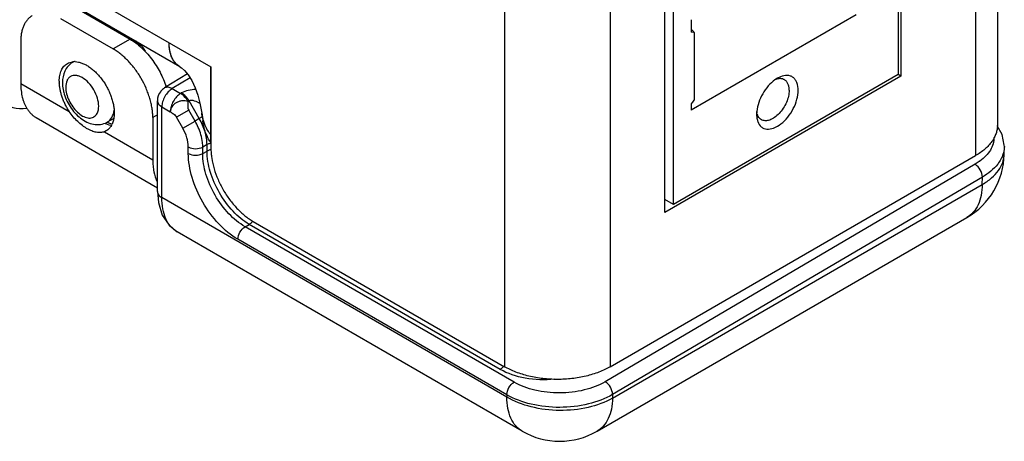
# Model space of a CAD drawing. Header units: inches. Extents: x 0 to 22, y 0 to 17.
# Tile 7 of 33: x 2.8 to 4.2, y 11.3 to 11.9. Entities that reach past the tile are written whole.
import ezdxf

# ---------------------------------------------------------------- set-up
doc = ezdxf.new("R2010")
doc.units = ezdxf.units.IN
doc.header["$LTSCALE"] = 1.21
doc.header["$MEASUREMENT"] = 0
doc.layers.get('0').update_dxf_attribs({"linetype": 'CONTINUOUS'})
for name, color, linetype in [('02___PRT_ALL_AXES', 7, 'CONTINUOUS'), ('03___PRT_ALL_CURVES', 7, 'CONTINUOUS'), ('FEATURES', 7, 'CONTINUOUS')]:
    doc.layers.add(name, color=color, linetype=linetype)

msp = doc.modelspace()

# ---------------------------------------------------------------- linework, layer by layer
at = {"color": 3, "linetype": 'CONTINUOUS'}
for p, q in [((4.1469, 14.3353), (4.1469, 11.7397)), ((4.1176, 14.2944), (4.1176, 11.6989)), ((4.0176, 14.0718), (4.0176, 11.8052)), ((3.4872, 14.0121), (3.4872, 11.4166)), ((3.6287, 14.0121), (3.6287, 11.4166)), ((3.7015, 11.6227), (3.7015, 13.8893)), ((1.6983, 12.6234), (3.0941, 11.8175)), ((3.0527, 11.8177), (1.7128, 12.5914)), ((3.0411, 11.8321), (3.0399, 11.8359)), ((3.0941, 11.8175), (3.0941, 11.7089)), ((4.0176, 11.8052), (3.7015, 11.6227)), ((3.0865, 11.7392), (3.0841, 11.7457)), ((3.0894, 11.724), (3.0869, 11.7299)), ((3.6287, 11.4166), (4.1176, 11.6989)), ((3.1507, 11.6109), (3.4872, 11.4166))]:
    msp.add_line(p, q, dxfattribs=at)
at = {"color": 7, "linetype": 'CONTINUOUS'}
for p, q in [((3.7132, 11.6336), (3.7132, 13.8837)), ((4.0138, 11.9555), (4.0138, 11.8072)), ((3.9578, 11.8874), (3.7371, 11.7599)), ((3.7371, 11.8807), (3.7371, 11.8642)), ((3.741, 11.8637), (3.7371, 11.8642)), ((3.741, 11.8637), (3.741, 11.7731)), ((2.9104, 11.8244), (2.9089, 11.8236)), ((3.0628, 11.8081), (3.0322, 11.7894)), ((3.0663, 11.8031), (3.0423, 11.7885)), ((4.0138, 11.8072), (3.7132, 11.6336)), ((4.0176, 11.8052), (4.0139, 11.8074)), ((3.0423, 11.7885), (3.0536, 11.782)), ((3.0549, 11.7827), (3.0536, 11.782)), ((3.0225, 11.6509), (3.0225, 11.7723)), ((3.0649, 11.7722), (3.0636, 11.7714)), ((3.0786, 11.7485), (3.0649, 11.7722)), ((3.0284, 11.7642), (3.0397, 11.7576)), ((3.0284, 11.6427), (3.0284, 11.7642)), ((3.0645, 11.7598), (3.048, 11.7503)), ((3.0729, 11.7452), (3.0645, 11.7598)), ((3.7371, 11.7682), (3.7371, 11.7599)), ((2.964, 11.7484), (2.9551, 11.7435)), ((2.9574, 11.7424), (2.9552, 11.7435)), ((2.9617, 11.7411), (2.9574, 11.7424)), ((3.0564, 11.7357), (3.048, 11.7503)), ((3.0564, 11.7357), (3.0729, 11.7452)), ((3.0786, 11.7485), (3.0729, 11.7452)), ((3.0823, 11.7506), (3.0786, 11.7485)), ((2.953, 11.7419), (2.9576, 11.7403)), ((2.9576, 11.7403), (2.9611, 11.7396)), ((3.0639, 11.7019), (3.0639, 11.7105)), ((3.0889, 11.7136), (3.0832, 11.7104)), ((3.0832, 11.7018), (3.0832, 11.7104)), ((3.0832, 11.7018), (3.0889, 11.705)), ((3.0889, 11.705), (3.0889, 11.7136)), ((4.1559, 11.7012), (4.1561, 11.7111)), ((4.1225, 11.6909), (4.1169, 11.6873)), ((4.1559, 11.7012), (4.1559, 11.7012)), ((4.1169, 11.6873), (3.6219, 11.3966)), ((4.1268, 11.6703), (3.6317, 11.3795)), ((4.1266, 11.6604), (4.1268, 11.6703)), ((3.6316, 11.3746), (4.1266, 11.6604)), ((3.4902, 11.3761), (3.0284, 11.6427)), ((3.7132, 11.6336), (3.7015, 11.6403)), ((3.6109, 11.3303), (4.1059, 11.6161)), ((3.1399, 11.6038), (3.1454, 11.607)), ((3.4999, 11.396), (3.1399, 11.6038)), ((3.4812, 11.4131), (3.1454, 11.607)), ((3.5109, 11.3303), (3.049, 11.597)), ((3.4903, 11.3791), (3.1302, 11.587)), ((3.4903, 11.3791), (3.4902, 11.3761)), ((3.6317, 11.3795), (3.6316, 11.3746))]:
    msp.add_line(p, q, dxfattribs=at)
at = {"color": 3, "linetype": 'CONTINUOUS'}
for points in [[(3.0527, 11.8177), (3.0549, 11.8162), (3.0589, 11.8127), (3.0637, 11.8071), (3.0687, 11.7993), (3.0732, 11.7898), (3.0767, 11.7797), (3.0794, 11.7692), (3.0815, 11.758), (3.0818, 11.7561)], [(3.0818, 11.7561), (3.0831, 11.7472), (3.0833, 11.7454)]]:
    msp.add_lwpolyline(points, dxfattribs=at)
at = {"color": 7, "linetype": 'CONTINUOUS'}
for points in [[(4.1561, 11.711), (4.156, 11.7129), (4.1533, 11.727), (4.1467, 11.7389)], [(3.0225, 11.6509), (3.0238, 11.6362), (3.029, 11.6193), (3.0381, 11.6057), (3.049, 11.597)]]:
    msp.add_lwpolyline(points, dxfattribs=at)
for centre, radius, start, end in [((2.8847, 11.7574), 0.1445, 36.8908, 41.1144), ((2.8737, 11.7503), 0.1594, 33.5789, 38.2271), ((2.9169, 11.8104), 0.0154, 114.4073, 121.2446), ((2.9531, 11.7981), 0.0578, 192.7873, 193.419), ((2.9537, 11.7983), 0.0584, 193.4193, 194.2143), ((3.0425, 11.7723), 0.02, 141.1167, 180.0124), ((3.653, 11.838), 0.1094, 320.31, 323.5941), ((2.9711, 11.7853), 0.0471, 246.0539, 247.3935), ((2.9982, 11.7022), 0.0862, 23.5221, 29.9233), ((4.0559, 11.7027), 0.1, 300.0015, 359.124), ((4.0823, 11.7475), 0.0694, 305.4218, 306.3992), ((3.5609, 11.4169), 0.1, 239.9995, 299.9999)]:
    msp.add_arc(centre, radius, start, end, dxfattribs=at)
for centre, major_axis, ratio, start_param, end_param in [((3.7604, 11.7767), (-0.0292, 0.0923), 0.201887, -0.409731, -0.267447), ((2.8725, 11.8528), (0.0507, 0.0862), 0.582437, -3.922731, -2.699542)]:
    msp.add_ellipse(centre, major_axis=major_axis, ratio=ratio, start_param=start_param, end_param=end_param, dxfattribs=at)
at = {"color": 3, "linetype": 'CONTINUOUS'}
for points, knots in [([(3.0527, 11.8177), (3.0516, 11.8184), (3.0494, 11.8199), (3.0465, 11.8228), (3.0439, 11.8262), (3.0411, 11.8315), (3.0388, 11.8395), (3.0382, 11.8462), (3.0382, 11.8497)], [0, 0, 0, 0, 0.108091, 0.218236, 0.332274, 0.451708, 0.710619, 1, 1, 1, 1]), ([(3.0399, 11.8359), (3.0393, 11.8381), (3.0385, 11.8427), (3.0382, 11.8473), (3.0382, 11.8497)], [0, 0, 0, 0, 0.482251, 1, 1, 1, 1]), ([(3.0449, 11.8249), (3.0445, 11.8255), (3.043, 11.8277), (3.0419, 11.8302), (3.0411, 11.8321)], [0, 0, 0, 0, 0.241717, 1, 1, 1, 1]), ([(3.0481, 11.8212), (3.0478, 11.8215), (3.0466, 11.8226), (3.0456, 11.8239), (3.0449, 11.8249)], [0, 0, 0, 0, 0.246349, 1, 1, 1, 1]), ([(3.0527, 11.8177), (3.0519, 11.8182), (3.0503, 11.8193), (3.0488, 11.8205), (3.0481, 11.8212)], [0, 0, 0, 0, 0.497473, 1, 1, 1, 1]), ([(3.0841, 11.7457), (3.0839, 11.7465), (3.0829, 11.75), (3.0822, 11.7534), (3.0818, 11.7561)], [0, 0, 0, 0, 0.249583, 1, 1, 1, 1]), ([(3.0869, 11.7299), (3.0865, 11.7311), (3.0848, 11.7362), (3.0838, 11.7414), (3.0833, 11.7454)], [0, 0, 0, 0, 0.248535, 1, 1, 1, 1]), ([(3.0941, 11.7264), (3.0925, 11.7284), (3.0897, 11.7325), (3.0874, 11.7369), (3.0865, 11.7392)], [0, 0, 0, 0, 0.504407, 1, 1, 1, 1]), ([(4.1469, 11.7397), (4.1469, 11.7378), (4.1465, 11.734), (4.1451, 11.7283), (4.1427, 11.7228), (4.1393, 11.7174), (4.1351, 11.7123), (4.13, 11.7074), (4.1241, 11.7029), (4.1198, 11.7002), (4.1176, 11.6989)], [0, 0, 0, 0, 0.108025, 0.218075, 0.331988, 0.451323, 0.57726, 0.71062, 0.851615, 1, 1, 1, 1]), ([(3.0941, 11.7162), (3.0936, 11.7169), (3.0919, 11.7193), (3.0904, 11.722), (3.0894, 11.724)], [0, 0, 0, 0, 0.252544, 1, 1, 1, 1]), ([(3.0941, 11.7089), (3.0941, 11.7067), (3.0943, 11.7022), (3.0954, 11.693), (3.0982, 11.6811), (3.1034, 11.6669), (3.1104, 11.653), (3.1189, 11.64), (3.1286, 11.6284), (3.1375, 11.62), (3.145, 11.6144), (3.1488, 11.612), (3.1507, 11.6109)], [0, 0, 0, 0, 0.05579, 0.114185, 0.237384, 0.366987, 0.499994, 0.633001, 0.762607, 0.88581, 0.944208, 1, 1, 1, 1]), ([(3.6287, 11.4166), (3.6263, 11.4152), (3.6213, 11.4126), (3.6106, 11.4081), (3.596, 11.4036), (3.5773, 11.4004), (3.5579, 11.3993), (3.5386, 11.4004), (3.5199, 11.4036), (3.5053, 11.4081), (3.4946, 11.4126), (3.4896, 11.4152), (3.4872, 11.4166)], [0, 0, 0, 0, 0.055792, 0.114189, 0.23739, 0.366994, 0.5, 0.633006, 0.76261, 0.885811, 0.944208, 1, 1, 1, 1])]:
    msp.add_open_spline(points, degree=3, knots=knots, dxfattribs=at)
at = {"color": 7, "linetype": 'CONTINUOUS'}
for points, knots in [([(2.9089, 11.8236), (2.9067, 11.8222), (2.9027, 11.8188), (2.8969, 11.8099), (2.8954, 11.8018), (2.8954, 11.7966)], [0, 0, 0, 0, 0.248484, 0.496634, 1, 1, 1, 1]), ([(2.8954, 11.7966), (2.8954, 11.7956), (2.8956, 11.7919), (2.8961, 11.7881), (2.8968, 11.7853)], [0, 0, 0, 0, 0.243915, 1, 1, 1, 1]), ([(2.944, 11.765), (2.944, 11.7686), (2.9426, 11.7762), (2.9379, 11.7869), (2.931, 11.7964), (2.9238, 11.8024), (2.9178, 11.8053), (2.9136, 11.8063), (2.9097, 11.8062), (2.9062, 11.8049), (2.9033, 11.8025), (2.9005, 11.7978), (2.8998, 11.7934), (2.8998, 11.7904)], [0, 0, 0, 0, 0.138346, 0.291579, 0.444828, 0.583166, 0.64366, 0.697777, 0.74645, 0.791907, 0.837364, 0.886024, 1, 1, 1, 1]), ([(2.8971, 11.7839), (2.8988, 11.777), (2.9047, 11.764), (2.9163, 11.7507), (2.9277, 11.7435), (2.9369, 11.7404), (2.9464, 11.7401), (2.9524, 11.742), (2.9551, 11.7435)], [0, 0, 0, 0, 0.265645, 0.526848, 0.649683, 0.767771, 0.883918, 1, 1, 1, 1]), ([(2.8998, 11.7904), (2.8998, 11.7875), (2.9007, 11.7814), (2.904, 11.7725), (2.9089, 11.7641), (2.9151, 11.757), (2.9219, 11.7518), (2.9289, 11.749), (2.9355, 11.7492), (2.939, 11.7515), (2.9403, 11.753)], [0, 0, 0, 0, 0.132701, 0.27913, 0.43023, 0.575893, 0.707213, 0.818903, 0.912639, 1, 1, 1, 1]), ([(3.0423, 11.7885), (3.0403, 11.7873), (3.0366, 11.7841), (3.0322, 11.7781), (3.0293, 11.7713), (3.0284, 11.7664), (3.0284, 11.7642)], [0, 0, 0, 0, 0.238308, 0.501085, 0.763267, 1, 1, 1, 1]), ([(3.0423, 11.7885), (3.0406, 11.7895), (3.0372, 11.7908), (3.0335, 11.7902), (3.0322, 11.7894)], [0, 0, 0, 0, 0.552963, 1, 1, 1, 1]), ([(3.0536, 11.782), (3.0516, 11.7808), (3.0479, 11.7776), (3.0435, 11.7716), (3.0406, 11.7647), (3.0397, 11.7599), (3.0397, 11.7576)], [0, 0, 0, 0, 0.238326, 0.501098, 0.763273, 1, 1, 1, 1]), ([(3.0636, 11.7714), (3.0629, 11.7725), (3.0603, 11.7766), (3.0567, 11.7802), (3.0536, 11.782)], [0, 0, 0, 0, 0.267287, 1, 1, 1, 1]), ([(3.0741, 11.7873), (3.0706, 11.7872), (3.064, 11.7866), (3.0576, 11.7843), (3.0549, 11.7827)], [0, 0, 0, 0, 0.523119, 1, 1, 1, 1]), ([(3.0649, 11.7722), (3.0642, 11.7733), (3.0616, 11.7774), (3.058, 11.7809), (3.0549, 11.7827)], [0, 0, 0, 0, 0.267282, 1, 1, 1, 1]), ([(3.0225, 11.7723), (3.0225, 11.7708), (3.0239, 11.7673), (3.0267, 11.7651), (3.0284, 11.7642)], [0, 0, 0, 0, 0.449192, 1, 1, 1, 1]), ([(3.0636, 11.7714), (3.0623, 11.7715), (3.0597, 11.7722), (3.0556, 11.7725), (3.0515, 11.7715), (3.0465, 11.7693), (3.0416, 11.765), (3.0397, 11.76), (3.0397, 11.7576)], [0, 0, 0, 0, 0.12455, 0.255871, 0.38993, 0.523539, 0.774946, 1, 1, 1, 1]), ([(3.0636, 11.7714), (3.0634, 11.7695), (3.0627, 11.7656), (3.0635, 11.7615), (3.0645, 11.7598)], [0, 0, 0, 0, 0.496868, 1, 1, 1, 1]), ([(3.0796, 11.7684), (3.0773, 11.7698), (3.0737, 11.7717), (3.0686, 11.773), (3.0659, 11.7728), (3.0649, 11.7722)], [0, 0, 0, 0, 0.514212, 0.768789, 1, 1, 1, 1]), ([(2.9403, 11.753), (2.9409, 11.7537), (2.9433, 11.7572), (2.944, 11.7617), (2.944, 11.765)], [0, 0, 0, 0, 0.222465, 1, 1, 1, 1]), ([(2.9551, 11.7435), (2.9577, 11.745), (2.9624, 11.7498), (2.9642, 11.7561), (2.9647, 11.7595)], [0, 0, 0, 0, 0.461577, 1, 1, 1, 1]), ([(3.0397, 11.7576), (3.0412, 11.7567), (3.0444, 11.7548), (3.047, 11.752), (3.048, 11.7503)], [0, 0, 0, 0, 0.485631, 1, 1, 1, 1]), ([(3.0889, 11.7136), (3.089, 11.7194), (3.0868, 11.7316), (3.0818, 11.7429), (3.0786, 11.7485)], [0, 0, 0, 0, 0.474529, 1, 1, 1, 1]), ([(3.0639, 11.7105), (3.0639, 11.7147), (3.0624, 11.7235), (3.0588, 11.7317), (3.0564, 11.7357)], [0, 0, 0, 0, 0.474421, 1, 1, 1, 1]), ([(3.0832, 11.7104), (3.0832, 11.7125), (3.0826, 11.7215), (3.08, 11.7303), (3.0772, 11.7366)], [0, 0, 0, 0, 0.231107, 1, 1, 1, 1]), ([(4.1422, 11.7231), (4.1422, 11.7203), (4.1414, 11.7144), (4.1376, 11.706), (4.1315, 11.6982), (4.1263, 11.6937), (4.1235, 11.6916)], [0, 0, 0, 0, 0.224483, 0.460696, 0.71756, 1, 1, 1, 1]), ([(3.0639, 11.7105), (3.0668, 11.7088), (3.0736, 11.7075), (3.0803, 11.7088), (3.0832, 11.7104)], [0, 0, 0, 0, 0.498873, 1, 1, 1, 1]), ([(3.094, 11.7154), (3.0936, 11.7153), (3.0918, 11.7149), (3.0901, 11.7143), (3.0889, 11.7136)], [0, 0, 0, 0, 0.264764, 1, 1, 1, 1]), ([(3.0943, 11.7068), (3.0938, 11.7068), (3.0919, 11.7063), (3.0902, 11.7057), (3.0889, 11.705)], [0, 0, 0, 0, 0.265022, 1, 1, 1, 1]), ([(3.1454, 11.607), (3.1374, 11.6116), (3.1223, 11.6244), (3.1046, 11.6487), (3.0924, 11.6762), (3.089, 11.6957), (3.0889, 11.705)], [0, 0, 0, 0, 0.237037, 0.499901, 0.76282, 1, 1, 1, 1]), ([(4.1549, 11.7028), (4.1547, 11.702), (4.1538, 11.6991), (4.1526, 11.6963), (4.1515, 11.6943)], [0, 0, 0, 0, 0.245006, 1, 1, 1, 1]), ([(3.0639, 11.7019), (3.0668, 11.7002), (3.0736, 11.6989), (3.0803, 11.7002), (3.0832, 11.7018)], [0, 0, 0, 0, 0.498873, 1, 1, 1, 1]), ([(3.1302, 11.587), (3.1208, 11.5925), (3.103, 11.6074), (3.0822, 11.6359), (3.068, 11.6681), (3.0639, 11.691), (3.0639, 11.7019)], [0, 0, 0, 0, 0.237183, 0.499994, 0.762811, 1, 1, 1, 1]), ([(3.1399, 11.6038), (3.1318, 11.6085), (3.1166, 11.6212), (3.0988, 11.6454), (3.0867, 11.6729), (3.0832, 11.6925), (3.0832, 11.7018)], [0, 0, 0, 0, 0.237316, 0.500087, 0.762814, 1, 1, 1, 1]), ([(4.1266, 11.6604), (4.131, 11.663), (4.1389, 11.6684), (4.1483, 11.6784), (4.1544, 11.6894), (4.1558, 11.6973), (4.1559, 11.7012)], [0, 0, 0, 0, 0.287779, 0.54649, 0.78047, 1, 1, 1, 1]), ([(4.1515, 11.6943), (4.1503, 11.6919), (4.1439, 11.6822), (4.1345, 11.6748), (4.1268, 11.6703)], [0, 0, 0, 0, 0.226591, 1, 1, 1, 1]), ([(4.1268, 11.6703), (4.1268, 11.6736), (4.1245, 11.6803), (4.1199, 11.6856), (4.1169, 11.6873)], [0, 0, 0, 0, 0.498263, 1, 1, 1, 1]), ([(3.0225, 11.6509), (3.0225, 11.6493), (3.0239, 11.6458), (3.0267, 11.6437), (3.0284, 11.6427)], [0, 0, 0, 0, 0.449251, 1, 1, 1, 1]), ([(4.1266, 11.6604), (4.1265, 11.6555), (4.1257, 11.6462), (4.1217, 11.6334), (4.1152, 11.623), (4.1091, 11.6179), (4.1059, 11.6161)], [0, 0, 0, 0, 0.28876, 0.547686, 0.781254, 1, 1, 1, 1]), ([(3.049, 11.597), (3.0457, 11.5989), (3.0395, 11.6041), (3.033, 11.6148), (3.0292, 11.628), (3.0284, 11.6377), (3.0284, 11.6427)], [0, 0, 0, 0, 0.21713, 0.450151, 0.709663, 1, 1, 1, 1]), ([(3.1502, 11.6112), (3.1498, 11.6108), (3.1484, 11.6092), (3.1468, 11.6078), (3.1454, 11.607)], [0, 0, 0, 0, 0.266031, 1, 1, 1, 1]), ([(3.1302, 11.587), (3.1302, 11.5903), (3.1325, 11.5969), (3.137, 11.6022), (3.1399, 11.6038)], [0, 0, 0, 0, 0.499427, 1, 1, 1, 1]), ([(3.4859, 11.4173), (3.4855, 11.4169), (3.4841, 11.4153), (3.4825, 11.4139), (3.4812, 11.4131)], [0, 0, 0, 0, 0.265967, 1, 1, 1, 1]), ([(3.5539, 11.3998), (3.5409, 11.3985), (3.5157, 11.3994), (3.4914, 11.4072), (3.4812, 11.4131)], [0, 0, 0, 0, 0.524713, 1, 1, 1, 1]), ([(3.4903, 11.3791), (3.4903, 11.3825), (3.4925, 11.389), (3.4971, 11.3943), (3.4999, 11.396)], [0, 0, 0, 0, 0.499427, 1, 1, 1, 1]), ([(3.6219, 11.3966), (3.6132, 11.3915), (3.5931, 11.384), (3.5609, 11.3803), (3.5287, 11.3837), (3.5086, 11.391), (3.4999, 11.396)], [0, 0, 0, 0, 0.237716, 0.500565, 0.763104, 1, 1, 1, 1]), ([(3.6317, 11.3795), (3.6317, 11.3829), (3.6294, 11.3896), (3.6248, 11.3949), (3.6219, 11.3966)], [0, 0, 0, 0, 0.498263, 1, 1, 1, 1]), ([(3.6316, 11.3746), (3.6216, 11.3689), (3.5982, 11.3605), (3.5609, 11.3567), (3.5235, 11.3612), (3.5002, 11.3701), (3.4902, 11.3761)], [0, 0, 0, 0, 0.23668, 0.498901, 0.76172, 1, 1, 1, 1]), ([(3.5109, 11.3303), (3.5076, 11.3322), (3.5015, 11.3374), (3.4949, 11.3481), (3.491, 11.3614), (3.4902, 11.371), (3.4902, 11.3761)], [0, 0, 0, 0, 0.217778, 0.45094, 0.710232, 1, 1, 1, 1]), ([(3.6317, 11.3795), (3.6217, 11.3737), (3.5984, 11.3651), (3.561, 11.3608), (3.5237, 11.3648), (3.5003, 11.3733), (3.4903, 11.3791)], [0, 0, 0, 0, 0.237566, 0.500334, 0.76292, 1, 1, 1, 1]), ([(3.6316, 11.3746), (3.6316, 11.3697), (3.6307, 11.3604), (3.6267, 11.3476), (3.6202, 11.3372), (3.6142, 11.3322), (3.6109, 11.3303)], [0, 0, 0, 0, 0.288757, 0.547682, 0.781253, 1, 1, 1, 1])]:
    msp.add_open_spline(points, degree=3, knots=knots, dxfattribs=at)
for points in [[(3.0322, 11.7894), (3.0302, 11.7882), (3.0284, 11.7867), (3.027, 11.7849)], [(4.1561, 11.711), (4.156, 11.7083), (4.1556, 11.7055), (4.1549, 11.7028)]]:
    msp.add_open_spline(points, degree=3, dxfattribs=at)
at = {"layer": '02___PRT_ALL_AXES', "color": 7, "linetype": 'CONTINUOUS'}
for p, q in [((2.8396, 11.7955), (2.9045, 11.758)), ((3.8524, 11.8024), (3.849, 11.8002)), ((3.8563, 11.8043), (3.8524, 11.8024)), ((3.8247, 11.7581), (3.8245, 11.7541)), ((2.8603, 11.7497), (3.0225, 11.656)), ((2.954, 11.7321), (2.9515, 11.7309)), ((2.9515, 11.7309), (3.0164, 11.6934))]:
    msp.add_line(p, q, dxfattribs=at)
for centre, radius, start, end in [((2.9114, 11.8042), 0.0204, 95.0884, 97.6954), ((2.9115, 11.8035), 0.0211, 93.1345, 95.0968), ((2.9115, 11.8021), 0.0225, 87.5242, 93.1185), ((2.9422, 11.7984), 0.051, 180.0232, 182.3518), ((3.8471, 11.7521), 0.0224, 195.3289, 200.104), ((2.94, 11.7512), 0.0241, 330.0322, 335.1794)]:
    msp.add_arc(centre, radius, start, end, dxfattribs=at)
for points, knots in [([(2.8912, 11.7983), (2.8912, 11.7997), (2.8913, 11.8023), (2.8918, 11.8062), (2.8927, 11.8097), (2.8939, 11.813), (2.8955, 11.8159), (2.8973, 11.8184), (2.8995, 11.8205), (2.9011, 11.8217), (2.902, 11.8221)], [0, 0, 0, 0, 0.148402, 0.2894, 0.422749, 0.54868, 0.668014, 0.781928, 0.89198, 1, 1, 1, 1]), ([(2.902, 11.8221), (2.903, 11.8227), (2.9052, 11.8237), (2.9075, 11.8242), (2.9087, 11.8244)], [0, 0, 0, 0, 0.493538, 1, 1, 1, 1]), ([(2.9125, 11.8246), (2.9139, 11.8245), (2.9169, 11.8241), (2.9214, 11.8228), (2.926, 11.8208), (2.9306, 11.8181), (2.9351, 11.8147), (2.9396, 11.8108), (2.9438, 11.8064), (2.9478, 11.8015), (2.9516, 11.7962), (2.9549, 11.7907), (2.9578, 11.7849), (2.9603, 11.779), (2.9622, 11.773), (2.9637, 11.7672), (2.9645, 11.7615), (2.9647, 11.7577), (2.9647, 11.7559)], [0, 0, 0, 0, 0.046599, 0.096658, 0.150405, 0.207816, 0.268667, 0.332564, 0.398997, 0.467351, 0.536959, 0.607103, 0.677053, 0.746072, 0.813465, 0.878632, 0.941003, 1, 1, 1, 1]), ([(2.9045, 11.758), (2.9035, 11.7595), (2.9016, 11.7626), (2.8991, 11.7673), (2.8969, 11.7722), (2.895, 11.7771), (2.8935, 11.782), (2.8923, 11.7869), (2.8916, 11.7916), (2.8913, 11.7947), (2.8912, 11.7963)], [0, 0, 0, 0, 0.131481, 0.263031, 0.393493, 0.521942, 0.647551, 0.769562, 0.88728, 1, 1, 1, 1]), ([(3.849, 11.8002), (3.8458, 11.7979), (3.8397, 11.7922), (3.8323, 11.7818), (3.827, 11.7703), (3.8251, 11.7621), (3.8247, 11.7581)], [0, 0, 0, 0, 0.240717, 0.499869, 0.759036, 1, 1, 1, 1]), ([(3.8572, 11.8018), (3.8567, 11.8019), (3.8543, 11.8019), (3.8518, 11.8013), (3.8501, 11.8007)], [0, 0, 0, 0, 0.233179, 1, 1, 1, 1]), ([(3.8802, 11.7863), (3.8802, 11.7897), (3.8795, 11.7948), (3.8765, 11.8005), (3.8735, 11.8036), (3.8698, 11.8056), (3.8639, 11.8066), (3.8593, 11.8055), (3.8563, 11.8043)], [0, 0, 0, 0, 0.281726, 0.403351, 0.516186, 0.626297, 0.740486, 1, 1, 1, 1]), ([(3.8617, 11.8004), (3.8614, 11.8006), (3.86, 11.8013), (3.8584, 11.8017), (3.8572, 11.8018)], [0, 0, 0, 0, 0.245652, 1, 1, 1, 1]), ([(3.8681, 11.7863), (3.8681, 11.7879), (3.8679, 11.7908), (3.8667, 11.7949), (3.8647, 11.7982), (3.8628, 11.7998), (3.8617, 11.8004)], [0, 0, 0, 0, 0.289391, 0.549109, 0.782297, 1, 1, 1, 1]), ([(3.8261, 11.7444), (3.827, 11.7418), (3.8294, 11.738), (3.8342, 11.7351), (3.8399, 11.7338), (3.8482, 11.7354), (3.8578, 11.7412), (3.8667, 11.7502), (3.874, 11.7615), (3.8788, 11.7737), (3.8802, 11.7822), (3.8802, 11.7863)], [0, 0, 0, 0, 0.095309, 0.140007, 0.185884, 0.289104, 0.414575, 0.559093, 0.712894, 0.863679, 1, 1, 1, 1]), ([(3.8681, 11.7863), (3.8681, 11.7837), (3.8674, 11.7781), (3.8646, 11.77), (3.8604, 11.7621), (3.855, 11.7552), (3.8489, 11.7498), (3.8425, 11.7463), (3.8363, 11.7451), (3.8324, 11.7461), (3.8309, 11.747)], [0, 0, 0, 0, 0.128785, 0.270585, 0.417872, 0.562379, 0.696194, 0.813593, 0.913066, 1, 1, 1, 1]), ([(2.9515, 11.7309), (2.9507, 11.7306), (2.949, 11.7301), (2.9463, 11.7297), (2.9435, 11.7297), (2.9407, 11.7301), (2.9377, 11.7308), (2.9347, 11.7319), (2.9316, 11.7333), (2.9284, 11.7349), (2.9252, 11.7369), (2.9209, 11.74), (2.9156, 11.7445), (2.9096, 11.7508), (2.9061, 11.7555), (2.9045, 11.758)], [0, 0, 0, 0, 0.045381, 0.091382, 0.138884, 0.188635, 0.241197, 0.296887, 0.355849, 0.41805, 0.483346, 0.551481, 0.694896, 0.845404, 1, 1, 1, 1]), ([(2.9647, 11.7559), (2.9647, 11.7546), (2.9646, 11.752), (2.9643, 11.7495), (2.9641, 11.7483)], [0, 0, 0, 0, 0.512395, 1, 1, 1, 1]), ([(3.8309, 11.747), (3.8292, 11.748), (3.8261, 11.7514), (3.825, 11.7557), (3.8247, 11.758)], [0, 0, 0, 0, 0.459809, 1, 1, 1, 1]), ([(2.9641, 11.7483), (2.964, 11.7476), (2.9634, 11.7452), (2.9626, 11.7427), (2.9618, 11.7411)], [0, 0, 0, 0, 0.261842, 1, 1, 1, 1]), ([(3.8245, 11.7541), (3.8245, 11.7534), (3.8246, 11.7508), (3.825, 11.7481), (3.8255, 11.7462)], [0, 0, 0, 0, 0.263595, 1, 1, 1, 1]), ([(2.9609, 11.7391), (2.9604, 11.7384), (2.9595, 11.737), (2.9579, 11.735), (2.956, 11.7334), (2.9547, 11.7325), (2.954, 11.7321)], [0, 0, 0, 0, 0.260044, 0.511644, 0.757367, 1, 1, 1, 1])]:
    msp.add_open_spline(points, degree=3, knots=knots, dxfattribs=at)
at = {"layer": '03___PRT_ALL_CURVES', "color": 40, "linetype": 'CONTINUOUS'}
msp.add_line((3.0941, 11.7162), (3.0941, 11.8175), dxfattribs=at)
for points, knots in [([(3.0402, 11.8349), (3.0401, 11.8352), (3.04, 11.8357), (3.0398, 11.8364), (3.0397, 11.8369), (3.0396, 11.8372), (3.0395, 11.8375), (3.0395, 11.8378), (3.0393, 11.8385), (3.0392, 11.8391), (3.0391, 11.8397), (3.039, 11.8403), (3.0389, 11.8408), (3.0388, 11.8414), (3.0388, 11.8416), (3.0387, 11.8419), (3.0387, 11.8421), (3.0387, 11.8424), (3.0386, 11.843), (3.0385, 11.8437), (3.0385, 11.8443), (3.0384, 11.8449), (3.0384, 11.8456), (3.0383, 11.8462), (3.0383, 11.8466), (3.0383, 11.8469), (3.0383, 11.8472), (3.0383, 11.8478), (3.0382, 11.8487), (3.0382, 11.8494), (3.0382, 11.8497)], [0, 0, 0, 0, 0.0625, 0.125, 0.15625, 0.171875, 0.1875, 0.21875, 0.25, 0.3125, 0.34375, 0.375, 0.4375, 0.46875, 0.484375, 0.5, 0.515625, 0.53125, 0.5625, 0.625, 0.65625, 0.6875, 0.75, 0.78125, 0.8125, 0.828125, 0.84375, 0.875, 0.9375, 1, 1, 1, 1]), ([(3.0431, 11.8277), (3.0431, 11.8279), (3.0429, 11.8281), (3.0428, 11.8284), (3.0427, 11.8286), (3.0425, 11.8289), (3.0423, 11.8294), (3.042, 11.83), (3.0418, 11.8306), (3.0416, 11.831), (3.0414, 11.8315), (3.0411, 11.8321), (3.0409, 11.8327), (3.0407, 11.8333), (3.0406, 11.8336), (3.0404, 11.8341), (3.0403, 11.8346), (3.0402, 11.8349)], [0, 0, 0, 0, 0.0625, 0.125, 0.15625, 0.1875, 0.25, 0.375, 0.4375, 0.5, 0.5625, 0.625, 0.75, 0.8125, 0.84375, 0.875, 1, 1, 1, 1]), ([(3.0459, 11.8236), (3.0458, 11.8237), (3.0457, 11.8239), (3.0455, 11.8241), (3.0454, 11.8243), (3.0452, 11.8245), (3.045, 11.8247), (3.0449, 11.8249), (3.0448, 11.825), (3.0447, 11.8252), (3.0446, 11.8254), (3.0445, 11.8255), (3.0444, 11.8256), (3.0443, 11.8258), (3.0442, 11.826), (3.0441, 11.8262), (3.0439, 11.8264), (3.0439, 11.8265), (3.0438, 11.8267), (3.0437, 11.8268), (3.0436, 11.8269), (3.0435, 11.8272), (3.0433, 11.8274), (3.0432, 11.8276), (3.0431, 11.8277)], [0, 0, 0, 0, 0.125, 0.15625, 0.1875, 0.25, 0.3125, 0.34375, 0.375, 0.4375, 0.46875, 0.5, 0.53125, 0.5625, 0.625, 0.65625, 0.6875, 0.75, 0.78125, 0.8125, 0.84375, 0.875, 0.9375, 1, 1, 1, 1]), ([(3.0528, 11.8177), (3.0526, 11.8178), (3.0523, 11.818), (3.0519, 11.8182), (3.0516, 11.8184), (3.0513, 11.8186), (3.0509, 11.8189), (3.0505, 11.8191), (3.0502, 11.8194), (3.0499, 11.8196), (3.0497, 11.8198), (3.0494, 11.82), (3.0492, 11.8202), (3.049, 11.8204), (3.0487, 11.8207), (3.0484, 11.8209), (3.0481, 11.8212), (3.0478, 11.8215), (3.0475, 11.8218), (3.0472, 11.8221), (3.0469, 11.8224), (3.0467, 11.8227), (3.0463, 11.8231), (3.0461, 11.8234), (3.0459, 11.8236)], [0, 0, 0, 0, 0.0625, 0.125, 0.15625, 0.1875, 0.25, 0.3125, 0.34375, 0.375, 0.4375, 0.46875, 0.5, 0.53125, 0.5625, 0.625, 0.65625, 0.6875, 0.75, 0.8125, 0.84375, 0.875, 0.9375, 1, 1, 1, 1])]:
    msp.add_open_spline(points, degree=3, knots=knots, dxfattribs=at)
at = {"layer": 'FEATURES', "color": 7, "linetype": 'CONTINUOUS'}
for p, q in [((2.9152, 11.8955), (2.986, 11.8547)), ((2.8926, 11.8824), (2.9633, 11.8416)), ((2.8396, 11.8518), (2.8396, 11.7955)), ((2.986, 11.8547), (2.9633, 11.8416)), ((3.0225, 11.7533), (3.0164, 11.7498)), ((3.0164, 11.7498), (3.0164, 11.6934))]:
    msp.add_line(p, q, dxfattribs=at)
for points, knots in [([(2.8551, 11.8862), (2.8539, 11.8854), (2.8515, 11.8838), (2.8484, 11.8807), (2.8457, 11.8771), (2.8435, 11.8729), (2.8417, 11.8682), (2.8405, 11.8631), (2.8397, 11.8576), (2.8396, 11.8538), (2.8396, 11.8518)], [0, 0, 0, 0, 0.108013, 0.218062, 0.332, 0.451359, 0.577278, 0.710493, 0.851415, 1, 1, 1, 1]), ([(2.986, 11.8547), (2.9886, 11.8532), (2.9938, 11.8497), (3.0011, 11.8436), (3.0082, 11.8364), (3.0148, 11.8284), (3.0208, 11.8197), (3.0262, 11.8105), (3.0307, 11.8009), (3.0331, 11.7943), (3.0342, 11.791)], [0, 0, 0, 0, 0.11096, 0.22878, 0.352302, 0.480085, 0.610501, 0.741804, 0.872219, 1, 1, 1, 1]), ([(3.0164, 11.7498), (3.0164, 11.7518), (3.0162, 11.756), (3.0154, 11.7624), (3.0141, 11.7689), (3.0124, 11.7756), (3.0101, 11.7823), (3.0066, 11.7913), (3.0011, 11.8022), (2.9944, 11.8124), (2.9884, 11.82), (2.9837, 11.8252), (2.9788, 11.8301), (2.9738, 11.8345), (2.9686, 11.8383), (2.9651, 11.8406), (2.9633, 11.8416)], [0, 0, 0, 0, 0.055836, 0.114192, 0.174797, 0.237374, 0.301576, 0.367026, 0.499994, 0.632963, 0.698414, 0.762618, 0.825196, 0.885803, 0.944162, 1, 1, 1, 1]), ([(2.8396, 11.7955), (2.8396, 11.7923), (2.8399, 11.786), (2.8412, 11.7784), (2.8428, 11.7728), (2.8447, 11.7677), (2.8465, 11.7641), (2.8479, 11.7619)], [0, 0, 0, 0, 0.276088, 0.534395, 0.656909, 0.775186, 1, 1, 1, 1]), ([(2.8479, 11.7619), (2.8487, 11.7606), (2.8504, 11.7582), (2.8534, 11.7549), (2.8567, 11.752), (2.8591, 11.7504), (2.8603, 11.7497)], [0, 0, 0, 0, 0.258766, 0.510152, 0.756403, 1, 1, 1, 1]), ([(3.0164, 11.6934), (3.0164, 11.6907), (3.0166, 11.6853), (3.018, 11.6753), (3.0203, 11.6681), (3.0224, 11.6639)], [0, 0, 0, 0, 0.272335, 0.529912, 1, 1, 1, 1])]:
    msp.add_open_spline(points, degree=3, knots=knots, dxfattribs=at)

doc.saveas('drawing.dxf')
